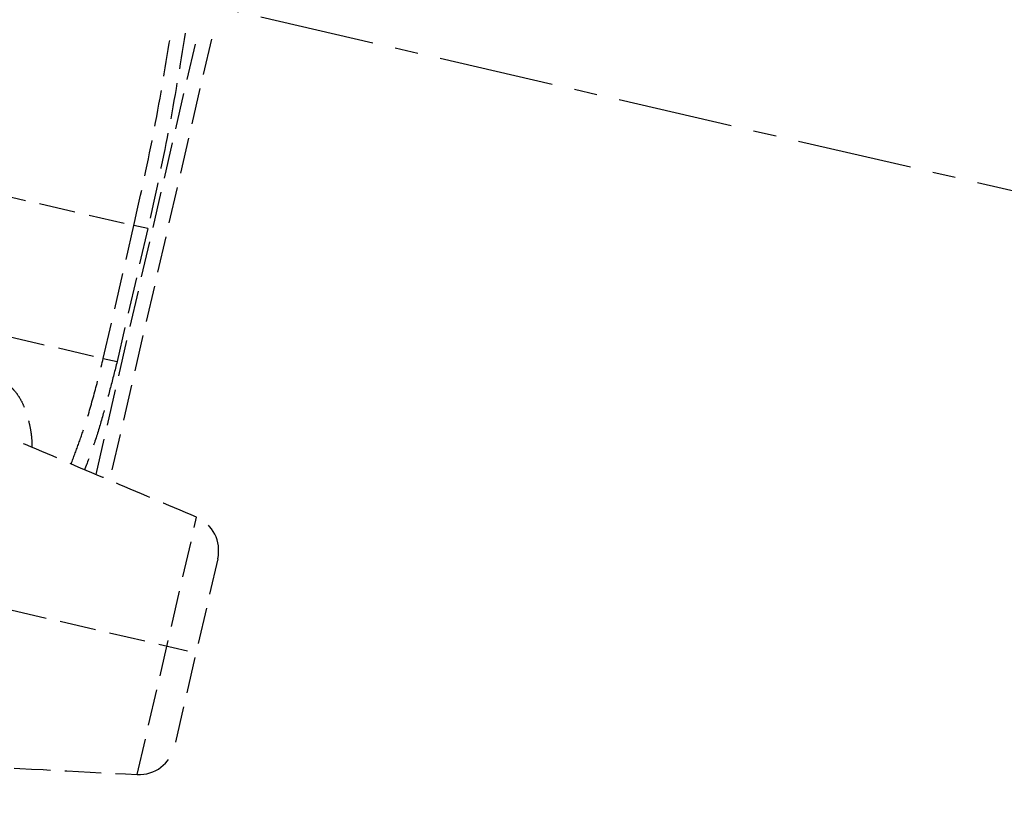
# Model space of a CAD drawing. Header units: millimetres. Extents: x -50096 to 615650, y 194565 to 243945.
# Tile 224 of 256: x 249174 to 249310, y 221720 to 221828. Entities that reach past the tile are written whole.
import ezdxf

# ---------------------------------------------------------------- set-up
doc = ezdxf.new("R2010")
doc.units = ezdxf.units.MM
doc.linetypes.add('ГТО-1 Пунктир', pattern=[7, 5, -2])
doc.linetypes.add('осевая', pattern=[50.8, 31.75, -6.35, 6.35, -6.35])
for name, color, linetype, lineweight in [('ГТО-2_Оси_025', 6, 'осевая', 25), ('ГТО-2_Размеры_035', 2, 'Continuous', 35), ('ОГОС_Пунктир_025', 151, 'ГТО-1 Пунктир', 25)]:
    doc.layers.add(name, color=color, linetype=linetype, lineweight=lineweight)
doc.layers.add('ГТО-2_Штриховка_018', color=7, linetype='Continuous', lineweight=18, true_color=0x6b6b6b)

# ---------------------------------------------------------------- blocks, each defined once
blk = doc.blocks.new('ОГСО_Затвор_План')
at = {"layer": 'ГТО-2_Оси_025', "ltscale": 0.5}
blk.add_line((1439.69, 0), (-1270.3, 0), dxfattribs=at)
at = {"layer": 'ОГОС_Пунктир_025'}
for p, q in [((-743.17, -66.65), (-743.17, -4.5)), ((-743.17, -66.65), (-743.17, -4.5)), ((-741.17, -4.5), (-741.17, -67)), ((-741.17, -4.5), (-741.17, -67)), ((-794.17, -31.95), (-745.8, -31.95)), ((-743.84, -31.95), (-745.8, -31.95)), ((-745.8, -50.79), (-745.8, -31.95)), ((-743.84, -31.95), (-745.8, -31.95)), ((-745.8, -50.79), (-745.8, -31.95)), ((-743.84, -31.95), (-743.84, -50.79)), ((-743.84, -31.95), (-743.84, -50.79)), ((-794.17, -50.79), (-745.8, -50.79)), ((-745.8, -50.79), (-743.84, -50.79)), ((-745.8, -50.79), (-743.84, -50.79)), ((-728.3, -105.73), (-728.3, -69.27)), ((-728.3, -105.73), (-728.3, -69.27)), ((-724.17, -74.19), (-724.17, -100.8)), ((-724.17, -74.19), (-724.17, -100.8)), ((-785.44, -87.5), (-725.38, -87.5))]:
    blk.add_line(p, q, dxfattribs=at)
for centre, start, end in [((-729.17, -74.19), 0, 80), ((-729.17, -74.19), 0, 80), ((-729.17, -100.8), 280, 0), ((-729.17, -100.8), 280, 0)]:
    blk.add_arc(centre, 5, start, end, dxfattribs=at)
for points, knots in [([(-745.8, -31.95), (-745.84, -27.39), (-745.92, -18.28), (-746.52, -9.19), (-746.81, -4.65)], [0, 0, 0, 0, 13.66441, 27.328819, 27.328819, 27.328819, 27.328819]), ([(-745.8, -31.95), (-745.84, -27.39), (-745.92, -18.28), (-746.52, -9.19), (-746.81, -4.65)], [0, 0, 0, 0, 13.66441, 27.328819, 27.328819, 27.328819, 27.328819]), ([(-746.84, -66), (-746.72, -65.05), (-746.47, -63.14), (-746.09, -59.65), (-745.88, -55.53), (-745.82, -52.37), (-745.8, -50.79)], [0, 0, 0, 0, 2.89019, 5.778092, 10.515076, 15.258216, 15.258216, 15.258216, 15.258216]), ([(-746.84, -66), (-746.72, -65.05), (-746.47, -63.14), (-746.09, -59.65), (-745.88, -55.53), (-745.82, -52.37), (-745.8, -50.79)], [0, 0, 0, 0, 2.89019, 5.778092, 10.515076, 15.258216, 15.258216, 15.258216, 15.258216]), ([(-743.84, -50.79), (-743.87, -52.03), (-743.92, -54.51), (-744.06, -58.23), (-744.3, -61.95), (-744.59, -64.54), (-744.82, -66), (-744.86, -66.23), (-744.88, -66.35)], [0, 0, 0, 0, 3.722075, 7.44533, 11.170406, 14.89287, 15.248449, 15.604042, 15.604042, 15.604042, 15.604042]), ([(-743.84, -50.79), (-743.87, -52.03), (-743.92, -54.51), (-744.06, -58.23), (-744.3, -61.95), (-744.59, -64.54), (-744.82, -66), (-744.86, -66.23), (-744.88, -66.35)], [0, 0, 0, 0, 3.722075, 7.44533, 11.170406, 14.89287, 15.248449, 15.604042, 15.604042, 15.604042, 15.604042]), ([(-758.8, -56.77), (-758.55, -56.89), (-758.04, -57.13), (-757.28, -57.54), (-756.49, -58.07), (-755.7, -58.81), (-754.94, -59.75), (-754.26, -60.84), (-753.71, -61.9), (-753.27, -62.89), (-752.93, -63.82), (-752.76, -64.5), (-752.69, -64.89), (-752.68, -64.95), (-752.67, -64.97)], [0, 0, 0, 0, 0.847669, 1.70025, 2.568708, 3.706011, 4.915039, 6.20099, 7.564127, 8.484402, 9.455361, 10.506261, 10.586486, 10.66702, 10.66702, 10.66702, 10.66702]), ([(-758.8, -56.77), (-758.55, -56.89), (-758.04, -57.13), (-757.28, -57.54), (-756.49, -58.07), (-755.7, -58.81), (-754.94, -59.75), (-754.26, -60.84), (-753.71, -61.9), (-753.27, -62.89), (-752.93, -63.82), (-752.76, -64.5), (-752.69, -64.89), (-752.68, -64.95), (-752.67, -64.97)], [0, 0, 0, 0, 0.847669, 1.70025, 2.568708, 3.706011, 4.915039, 6.20099, 7.564127, 8.484402, 9.455361, 10.506261, 10.586486, 10.66702, 10.66702, 10.66702, 10.66702])]:
    blk.add_open_spline(points, degree=3, knots=knots, dxfattribs=at)
for points in [[(-744.86, -4.5), (-744.57, -9.07), (-743.97, -18.21), (-743.88, -27.37), (-743.84, -31.95)], [(-744.86, -4.5), (-744.57, -9.07), (-743.97, -18.21), (-743.88, -27.37), (-743.84, -31.95)], [(-728.3, -69.27), (-732.66, -68.5), (-741.36, -66.97), (-750.07, -65.43), (-754.42, -64.67)], [(-728.3, -69.27), (-732.66, -68.5), (-741.36, -66.97), (-750.07, -65.43), (-754.42, -64.67)], [(-779.52, -114.76), (-770.98, -113.25), (-753.91, -110.24), (-736.84, -107.23), (-728.3, -105.73)], [(-779.52, -114.76), (-770.98, -113.25), (-753.91, -110.24), (-736.84, -107.23), (-728.3, -105.73)]]:
    blk.add_open_spline(points, degree=3, dxfattribs=at)
blk = doc.blocks.new('A$C1AA538EC')
at = {"layer": 'ГТО-2_Размеры_035', "rotation": 346.9999999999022}
blk.add_blockref('ОГСО_Затвор_План', (-6044.68, -11100.1), dxfattribs=at)

msp = doc.modelspace()

# ---------------------------------------------------------------- hatches: boundary and pattern name
at = {"layer": 'ГТО-2_Штриховка_018'}
h = msp.add_hatch(dxfattribs=at)
h.set_pattern_fill('ANSI35', color=256, scale=100)
h.set_pattern_definition([(45, (-115466.6, -494469.8), (-449.0128, 449.0128), []), (45, (-115017.6, -494469.8), (-449.0128, 449.0128), [793.75, -158.75, 0, -158.75])])
h.paths.add_polyline_path([(243988.45, 233562.87), (247488.45, 233562.87), (247488.45, 236562.87), (227633.45, 236562.87), (227633.45, 228037.87), (232688.45, 228037.87), (232688.45, 229062.87), (243988.45, 229062.87)])
edge = h.paths.add_edge_path(flags=16)
edge.add_arc((234968.45, 232762.78), 1700, 0, 360)
edge = h.paths.add_edge_path(flags=16)
edge.add_arc((255968.45, 232762.78), 1700, 0, 360)
h.paths.add_polyline_path([(264438.45, 224462.87), (264438.45, 224822.87), (265938.45, 224822.87), (265938.45, 224462.87), (276518.45, 224462.87), (276518.45, 221662.7), (278018.45, 221662.7), (278018.45, 225962.87), (263788.45, 225962.87), (263788.45, 236562.87), (247488.45, 236562.87), (247488.45, 233562.87), (250988.45, 233562.87), (250988.45, 229062.87), (262288.45, 229062.87), (262288.45, 226212.87), (247488.45, 226212.87), (247488.45, 224462.87), (252623.45, 224462.87), (252623.45, 224822.87), (254123.45, 224822.87), (254123.45, 224462.87), (258378.45, 224462.87), (258378.45, 224822.87), (259878.45, 224822.87), (259878.45, 224462.87)])

# ---------------------------------------------------------------- block references
at = {"layer": 'ГТО-2_Размеры_035'}
msp.add_blockref('A$C1AA538EC', (255968.45, 232762.78), dxfattribs=at)

doc.saveas('drawing.dxf')
